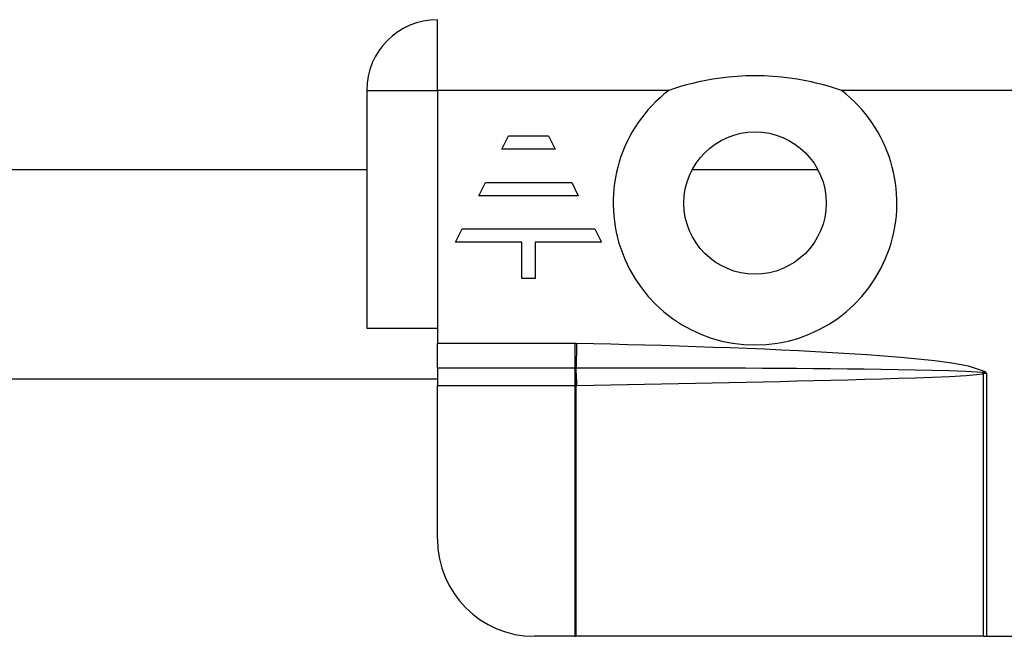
# Model space of a CAD drawing. Header units: inches. Extents: x 4 to 149, y 7 to 82.
# Tile 148 of 188: x 24.428 to 25.626, y 52.546 to 53.296. Entities that reach past the tile are written whole.
import ezdxf

# ---------------------------------------------------------------- set-up
doc = ezdxf.new("R2010")
doc.units = ezdxf.units.IN
doc.header["$MEASUREMENT"] = 0
doc.layers.add('Visible Edges(ANSI)', color=7, linetype='Continuous', lineweight=25)
doc.layers.add('Visible Tangent Edges(ANSI)', color=7, linetype='Continuous', lineweight=25)

msp = doc.modelspace()

# ---------------------------------------------------------------- linework, layer by layer
at = {"layer": 'Visible Edges(ANSI)'}
for p, q in [((24.8505, 53.2104), (24.8505, 52.9214)), ((25.0151, 53.1388), (25.0232, 53.155)), ((25.0232, 53.155), (25.0716, 53.155)), ((25.0716, 53.155), (25.0797, 53.1388)), ((25.0797, 53.1388), (25.0151, 53.1388)), ((21.0175, 53.1141), (24.8505, 53.1141)), ((25.2465, 53.1141), (25.3994, 53.1141)), ((24.9869, 53.0823), (24.9949, 53.0985)), ((24.9949, 53.0985), (25.0999, 53.0985)), ((25.0999, 53.0985), (25.1079, 53.0823)), ((25.1079, 53.0823), (24.9869, 53.0823)), ((24.9586, 53.0259), (24.9667, 53.042)), ((24.9667, 53.042), (25.1281, 53.042)), ((25.1281, 53.042), (25.1362, 53.0259)), ((25.0393, 53.0259), (24.9586, 53.0259)), ((25.0393, 52.9815), (25.0393, 53.0259)), ((25.1362, 53.0259), (25.0555, 53.0259)), ((25.0555, 53.0259), (25.0555, 52.9815)), ((25.0555, 52.9815), (25.0393, 52.9815)), ((24.8505, 52.9214), (24.9365, 52.9214)), ((24.9365, 52.9214), (24.9365, 52.9026)), ((24.9365, 52.8725), (24.9365, 52.9026)), ((24.9365, 52.8725), (24.9365, 52.8514)), ((20.9315, 52.8594), (24.9365, 52.8594)), ((24.9365, 52.6645), (24.9365, 52.8514)), ((25.1036, 52.5464), (25.0547, 52.5464)), ((25.1036, 52.5464), (25.1051, 52.5464)), ((25.6005, 52.5464), (25.1051, 52.5464)), ((25.6005, 52.5464), (25.6046, 52.5464)), ((25.6046, 52.5464), (25.6505, 52.5464))]:
    msp.add_line(p, q, dxfattribs=at)
at = {"layer": 'Visible Edges(ANSI)', "flags": 128}
msp.add_lwpolyline([(25.428, 53.2104), (25.4208, 53.2128), (25.4136, 53.215), (25.4063, 53.217), (25.3989, 53.2189), (25.3912, 53.2207), (25.3829, 53.2224), (25.3742, 53.224), (25.3649, 53.2254), (25.3551, 53.2266), (25.3449, 53.2275), (25.3342, 53.228), (25.323, 53.2282), (25.3118, 53.228), (25.3011, 53.2275), (25.2909, 53.2266), (25.2811, 53.2254), (25.2718, 53.224), (25.263, 53.2224), (25.2548, 53.2207), (25.2471, 53.2189), (25.2397, 53.217), (25.2324, 53.215), (25.2252, 53.2128), (25.218, 53.2104)], dxfattribs=at)
at = {"layer": 'Visible Edges(ANSI)'}
msp.add_circle((25.323, 53.0734), 0.0866, dxfattribs=at)
for centre, radius, start, end in [((24.9365, 53.2104), 0.086, 90, 180), ((25.0547, 52.6645), 0.1181, 180, 270)]:
    msp.add_arc(centre, radius, start, end, dxfattribs=at)
at = {"layer": 'Visible Tangent Edges(ANSI)'}
for p, q in [((24.9365, 53.2104), (24.9365, 53.2964)), ((24.8505, 53.2104), (24.9365, 53.2104)), ((24.9365, 53.2104), (24.9365, 52.9214)), ((25.218, 53.2104), (24.9365, 53.2104)), ((26.2448, 53.2104), (25.428, 53.2104)), ((25.1036, 52.9026), (24.9365, 52.9026)), ((25.1036, 52.9026), (25.1036, 52.8725)), ((25.1059, 52.9025), (25.1053, 52.8725)), ((25.1036, 52.8725), (24.9365, 52.8725)), ((25.1036, 52.8725), (25.1036, 52.8514)), ((25.6023, 52.8685), (25.6009, 52.8669)), ((25.6046, 52.8664), (25.6023, 52.8685)), ((25.6005, 52.8657), (25.6005, 52.5464)), ((25.6046, 52.8664), (25.6009, 52.8669)), ((25.6011, 52.8659), (25.6046, 52.8664)), ((25.6046, 52.8664), (25.6046, 52.5464)), ((24.9365, 52.8514), (25.1036, 52.8514)), ((25.1036, 52.8514), (25.1036, 52.5464)), ((25.1051, 52.8514), (25.1051, 52.5464))]:
    msp.add_line(p, q, dxfattribs=at)
at = {"layer": 'Visible Tangent Edges(ANSI)', "flags": 128}
for points in [[(25.1059, 52.9025), (25.1058, 52.9025), (25.1057, 52.9025), (25.1056, 52.9025), (25.1055, 52.9025), (25.1054, 52.9025), (25.1053, 52.9026), (25.1052, 52.9026), (25.1051, 52.9026), (25.105, 52.9026), (25.1049, 52.9026), (25.1049, 52.9026), (25.1048, 52.9026), (25.1047, 52.9026), (25.1046, 52.9026), (25.1045, 52.9026), (25.1044, 52.9026), (25.1043, 52.9026), (25.1042, 52.9026), (25.1041, 52.9026), (25.104, 52.9026), (25.1039, 52.9026), (25.1038, 52.9026), (25.1037, 52.9026), (25.1036, 52.9026)], [(25.6023, 52.8685), (25.5828, 52.8752), (25.5623, 52.8787), (25.5417, 52.8814), (25.5211, 52.8836), (25.5004, 52.8855), (25.4796, 52.8872), (25.4589, 52.8887), (25.4381, 52.8901), (25.4174, 52.8913), (25.3966, 52.8925), (25.3759, 52.8936), (25.3551, 52.8946), (25.3344, 52.8955), (25.3136, 52.8964), (25.2928, 52.8972), (25.2721, 52.8979), (25.2513, 52.8987), (25.2305, 52.8993), (25.2097, 52.9), (25.189, 52.9006), (25.1682, 52.9011), (25.1474, 52.9016), (25.1266, 52.9021), (25.1059, 52.9025)], [(25.1039, 52.8725), (25.1039, 52.8725), (25.1039, 52.8725), (25.1038, 52.8725), (25.1038, 52.8725), (25.1038, 52.8725), (25.1038, 52.8725), (25.1038, 52.8725), (25.1038, 52.8725), (25.1038, 52.8725), (25.1038, 52.8725), (25.1038, 52.8725), (25.1038, 52.8725), (25.1038, 52.8725), (25.1037, 52.8725), (25.1037, 52.8725), (25.1037, 52.8725), (25.1037, 52.8725), (25.1037, 52.8725), (25.1037, 52.8725), (25.1037, 52.8725), (25.1037, 52.8725), (25.1037, 52.8725), (25.1037, 52.8725), (25.1036, 52.8725)], [(25.1053, 52.8725), (25.1052, 52.8725), (25.1051, 52.8725), (25.1051, 52.8725), (25.105, 52.8725), (25.105, 52.8725), (25.1049, 52.8725), (25.1048, 52.8725), (25.1048, 52.8725), (25.1047, 52.8725), (25.1047, 52.8725), (25.1046, 52.8725), (25.1046, 52.8725), (25.1045, 52.8725), (25.1044, 52.8725), (25.1044, 52.8725), (25.1043, 52.8725), (25.1043, 52.8725), (25.1042, 52.8725), (25.1042, 52.8725), (25.1041, 52.8725), (25.104, 52.8725), (25.104, 52.8725), (25.1039, 52.8725), (25.1039, 52.8725)], [(25.6001, 52.8671), (25.5796, 52.8685), (25.559, 52.8693), (25.5384, 52.8699), (25.5178, 52.8703), (25.4972, 52.8707), (25.4766, 52.871), (25.4559, 52.8713), (25.4353, 52.8715), (25.4147, 52.8718), (25.3941, 52.8719), (25.3734, 52.8721), (25.3528, 52.8722), (25.3322, 52.8723), (25.3115, 52.8724), (25.2909, 52.8725), (25.2703, 52.8726), (25.2497, 52.8726), (25.229, 52.8726), (25.2084, 52.8726), (25.1878, 52.8726), (25.1671, 52.8726), (25.1465, 52.8726), (25.1259, 52.8725), (25.1053, 52.8725)], [(25.1061, 52.8515), (25.1267, 52.8519), (25.1473, 52.8523), (25.1679, 52.8527), (25.1885, 52.8531), (25.2092, 52.8535), (25.2298, 52.8539), (25.2504, 52.8543), (25.271, 52.8548), (25.2916, 52.8552), (25.3122, 52.8556), (25.3328, 52.8561), (25.3534, 52.8565), (25.374, 52.857), (25.3946, 52.8575), (25.4152, 52.858), (25.4358, 52.8585), (25.4564, 52.8591), (25.477, 52.8596), (25.4976, 52.8603), (25.5182, 52.8609), (25.5388, 52.8617), (25.5594, 52.8625), (25.58, 52.8636), (25.6005, 52.8657)], [(25.6009, 52.8669), (25.6009, 52.8669), (25.6009, 52.867), (25.6008, 52.867), (25.6008, 52.867), (25.6008, 52.867), (25.6007, 52.867), (25.6007, 52.867), (25.6007, 52.867), (25.6006, 52.867), (25.6006, 52.867), (25.6006, 52.867), (25.6005, 52.867), (25.6005, 52.867), (25.6005, 52.8671), (25.6004, 52.8671), (25.6004, 52.8671), (25.6004, 52.8671), (25.6003, 52.8671), (25.6003, 52.8671), (25.6003, 52.8671), (25.6002, 52.8671), (25.6002, 52.8671), (25.6002, 52.8671), (25.6001, 52.8671)], [(25.6005, 52.8657), (25.6005, 52.8657), (25.6005, 52.8657), (25.6005, 52.8657), (25.6006, 52.8657), (25.6006, 52.8657), (25.6006, 52.8657), (25.6006, 52.8658), (25.6007, 52.8658), (25.6007, 52.8658), (25.6007, 52.8658), (25.6007, 52.8658), (25.6008, 52.8658), (25.6008, 52.8658), (25.6008, 52.8658), (25.6008, 52.8658), (25.6009, 52.8658), (25.6009, 52.8658), (25.6009, 52.8658), (25.6009, 52.8658), (25.601, 52.8658), (25.601, 52.8658), (25.601, 52.8658), (25.601, 52.8658), (25.6011, 52.8659)], [(25.1036, 52.8514), (25.1037, 52.8514), (25.1038, 52.8514), (25.1038, 52.8514), (25.1039, 52.8514), (25.104, 52.8514), (25.104, 52.8514), (25.1041, 52.8514), (25.1041, 52.8514), (25.1042, 52.8514), (25.1043, 52.8514), (25.1043, 52.8514), (25.1044, 52.8514), (25.1044, 52.8514), (25.1045, 52.8514), (25.1046, 52.8514), (25.1046, 52.8514), (25.1047, 52.8514), (25.1048, 52.8514), (25.1048, 52.8514), (25.1049, 52.8514), (25.1049, 52.8514), (25.105, 52.8514), (25.1051, 52.8514), (25.1051, 52.8514)], [(25.1051, 52.8514), (25.1052, 52.8514), (25.1052, 52.8514), (25.1053, 52.8514), (25.1053, 52.8514), (25.1053, 52.8514), (25.1054, 52.8514), (25.1054, 52.8514), (25.1055, 52.8514), (25.1055, 52.8514), (25.1055, 52.8514), (25.1056, 52.8514), (25.1056, 52.8514), (25.1057, 52.8514), (25.1057, 52.8514), (25.1058, 52.8514), (25.1058, 52.8514), (25.1058, 52.8514), (25.1059, 52.8515), (25.1059, 52.8515), (25.106, 52.8515), (25.106, 52.8515), (25.106, 52.8515), (25.1061, 52.8515), (25.1061, 52.8515)]]:
    msp.add_lwpolyline(points, dxfattribs=at)
at = {"layer": 'Visible Tangent Edges(ANSI)'}
msp.add_arc((25.323, 53.0734), 0.1726, 127.4694, 52.5306, dxfattribs=at)
for centre, major_axis, ratio, start_param, end_param in [((25.1038, 52.8514), (-0.001, 0.0275), 0.047596, 4.71061, 5.58098), ((25.1048, 52.8515), (0.0005, -0.0276), 0.04762, 1.569859, 2.438449), ((25.5992, 52.8657), (-0.0064, 0.0268), 0.046335, 4.701347, 4.753684), ((25.5999, 52.8659), (0.0034, -0.0273), 0.040384, 1.565785, 1.605152)]:
    msp.add_ellipse(centre, major_axis=major_axis, ratio=ratio, start_param=start_param, end_param=end_param, dxfattribs=at)

doc.saveas('drawing.dxf')
